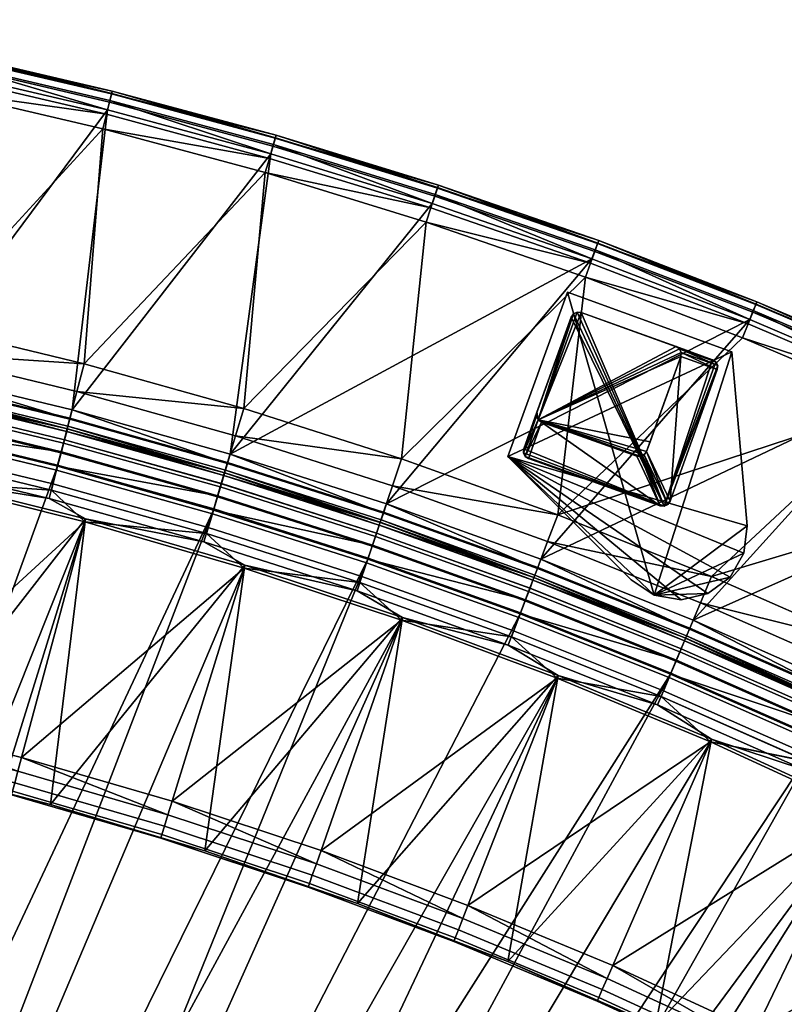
# Model space of a CAD drawing. Header units: inches. Extents: x 0 to 54.6, y -45.5 to 0.
# Tile 195 of 256: x 14.2 to 24, y -13.6 to -1. Entities that reach past the tile are written whole.
import ezdxf

# ---------------------------------------------------------------- set-up
doc = ezdxf.new("R2010")
doc.units = ezdxf.units.IN
doc.header["$LTSCALE"] = 0.03937
doc.header["$MEASUREMENT"] = 0
for name, color, linetype in [('A-FURN-3-ST', 151, 'Continuous'), ('A-FURN-3-ST-BK', 151, 'Continuous'), ('A-FURN-3-ST-LG', 252, 'Continuous'), ('A-FURN-3-ST-LGHW', 32, 'Continuous')]:
    doc.layers.add(name, color=color, linetype=linetype)

msp = doc.modelspace()

# ---------------------------------------------------------------- meshes
at = {"layer": 'A-FURN-3-ST'}
mesh = msp.add_polyface(dxfattribs=at)
corners = [(23.063, -10.273, 18), (22.428, -9.691, 17.963), (21.092, -9.454, 18), (20.505, -8.922, 17.963), (19.092, -8.709, 18), (22.687, -9.076, 17.45), (20.742, -8.298, 17.45), (20.68, -8.461, 17.678), (22.62, -9.237, 17.678), (20.599, -8.674, 17.853), (22.531, -9.447, 17.853), (22.551, -9.401, 5), (20.617, -8.628, 5), (22.625, -9.224, 5.038), (36.779, -17.959, 5), (16.287, -31.457, 5), (14.789, -30.727, 5), (28.169, -12.128, 5), (13.257, -30.068, 5), (26.329, -11.152, 5), (24.456, -10.243, 5), (11.697, -29.482, 5), (10.11, -28.97, 5), (18.657, -7.924, 5), (8.502, -28.533, 5), (16.673, -7.292, 5), (6.875, -28.172, 5), (14.668, -6.73, 5), (12.644, -6.241, 5), (5.232, -27.888, 5), (10.603, -5.825, 5), (8.549, -5.482, 5), (3.578, -27.681, 5), (6.484, -5.213, 5), (16.562, -30.923, 18), (30.603, -14.262, 18), (15.038, -30.181, 18), (26.907, -12.128, 18), (13.48, -29.511, 18), (25.002, -11.165, 18), (11.893, -28.915, 18), (10.28, -28.394, 18), (8.643, -27.95, 18), (17.066, -8.038, 18), (15.016, -7.443, 18), (6.988, -27.583, 18), (12.945, -6.925, 18), (5.317, -27.294, 18), (10.857, -6.483, 18), (8.754, -6.12, 18), (3.635, -27.083, 18), (6.639, -5.834, 18)]
mesh.append_faces([[corners[k] for k in face] for face in [(0, 1, 2), (2, 1, 3), (2, 3, 4), (5, 6, 7, 8), (8, 7, 9, 10), (10, 9, 3, 1), (11, 12, 13), (14, 15, 16), (17, 16, 18), (17, 18, 19), (19, 18, 20), (20, 18, 21), (20, 21, 11), (11, 21, 22), (11, 22, 12), (12, 22, 23), (23, 22, 24), (23, 24, 25), (25, 24, 26), (25, 26, 27), (27, 26, 28), (28, 26, 29), (28, 29, 30), (30, 29, 31), (31, 29, 32), (31, 32, 33), (34, 35, 36), (36, 37, 38), (38, 37, 39), (38, 39, 40), (40, 39, 0), (40, 0, 2), (40, 2, 41), (41, 2, 4), (41, 4, 42), (42, 4, 43), (42, 43, 44), (42, 44, 45), (45, 44, 46), (45, 46, 47), (47, 46, 48), (47, 48, 49), (47, 49, 50), (50, 49, 51)]])
mesh = msp.add_polyface(dxfattribs=at)
corners = [(12.945, -6.925, 18), (14.588, -7.035, 17.963), (12.574, -6.549, 17.963), (10.857, -6.483, 18), (10.545, -6.135, 17.963), (8.754, -6.12, 18), (16.805, -6.848, 17.185), (16.816, -6.812, 16.9), (14.784, -6.283, 17.185), (14.756, -6.389, 17.45), (16.774, -6.954, 17.45), (14.712, -6.558, 17.678), (16.724, -7.121, 17.678), (14.655, -6.779, 17.853), (16.658, -7.339, 17.853), (14.793, -6.246, 16.9), (12.744, -5.79, 17.185), (12.72, -5.897, 17.45), (12.682, -6.067, 17.678), (12.632, -6.29, 17.853), (12.752, -5.753, 16.9), (10.687, -5.37, 17.185), (10.667, -5.478, 17.45), (10.635, -5.65, 17.678), (10.593, -5.874, 17.853), (10.694, -5.333, 16.9), (18.817, -7.451, 5.5), (16.816, -6.812, 5.5), (14.793, -6.246, 5.5), (12.752, -5.753, 5.5), (10.694, -5.333, 5.5), (16.805, -6.849, 5.309), (14.784, -6.283, 5.309), (12.744, -5.79, 5.309), (10.687, -5.371, 5.309), (16.728, -7.108, 5.038), (14.668, -6.73, 5), (14.716, -6.545, 5.038), (14.757, -6.388, 5.146), (16.774, -6.953, 5.146), (12.644, -6.241, 5), (12.685, -6.054, 5.038), (12.72, -5.896, 5.146), (10.603, -5.825, 5), (10.638, -5.637, 5.038), (10.667, -5.477, 5.146)]
mesh.append_faces([[corners[k] for k in face] for face in [(0, 1, 2), (0, 2, 3), (3, 2, 4), (3, 4, 5), (6, 7, 8), (6, 8, 9, 10), (10, 9, 11, 12), (12, 11, 13, 14), (7, 15, 8), (8, 15, 16), (8, 16, 17, 9), (9, 17, 18, 11), (11, 18, 19, 13), (13, 19, 2, 1), (15, 20, 16), (16, 20, 21), (16, 21, 22, 17), (17, 22, 23, 18), (18, 23, 24, 19), (19, 24, 4, 2), (20, 25, 21), (7, 26, 27), (7, 27, 15), (15, 27, 28), (15, 28, 20), (20, 28, 29), (20, 29, 25), (25, 29, 30), (27, 31, 32), (27, 32, 28), (28, 32, 33), (28, 33, 29), (29, 33, 34), (29, 34, 30), (35, 36, 37), (35, 37, 38, 39), (39, 38, 32, 31), (36, 40, 37), (37, 40, 41), (37, 41, 42, 38), (38, 42, 33, 32), (40, 43, 41), (41, 43, 44), (41, 44, 45, 42), (42, 45, 34, 33)]])
mesh = msp.add_polyface(dxfattribs=at)
corners = [(19.092, -8.709, 18), (20.505, -8.922, 17.963), (18.556, -8.223, 17.963), (17.066, -8.038, 18), (16.582, -7.594, 17.963), (15.016, -7.443, 18), (14.588, -7.035, 17.963), (12.945, -6.925, 18), (22.73, -8.974, 17.185), (22.745, -8.94, 16.9), (20.781, -8.195, 17.185), (20.742, -8.298, 17.45), (22.687, -9.076, 17.45), (20.794, -8.16, 16.9), (18.805, -7.486, 17.185), (18.77, -7.59, 17.45), (18.714, -7.756, 17.678), (20.68, -8.461, 17.678), (18.641, -7.972, 17.853), (20.599, -8.674, 17.853), (18.817, -7.451, 16.9), (16.805, -6.848, 17.185), (16.774, -6.954, 17.45), (16.724, -7.121, 17.678), (16.658, -7.339, 17.853), (16.816, -6.812, 16.9), (14.655, -6.779, 17.853), (22.745, -8.94, 5.5), (20.794, -8.16, 5.5), (18.817, -7.451, 5.5), (22.73, -8.975, 5.309), (20.781, -8.196, 5.309), (18.805, -7.487, 5.309), (16.805, -6.849, 5.309), (16.816, -6.812, 5.5), (22.625, -9.224, 5.038), (20.617, -8.628, 5), (20.685, -8.449, 5.038), (20.743, -8.297, 5.146), (22.688, -9.075, 5.146), (18.657, -7.924, 5), (18.719, -7.743, 5.038), (18.77, -7.589, 5.146), (16.673, -7.292, 5), (16.728, -7.108, 5.038), (16.774, -6.953, 5.146), (14.668, -6.73, 5)]
mesh.append_faces([[corners[k] for k in face] for face in [(0, 1, 2), (0, 2, 3), (3, 2, 4), (3, 4, 5), (5, 4, 6), (5, 6, 7), (8, 9, 10), (8, 10, 11, 12), (9, 13, 10), (10, 13, 14), (10, 14, 15, 11), (11, 15, 16, 17), (17, 16, 18, 19), (19, 18, 2, 1), (13, 20, 14), (14, 20, 21), (14, 21, 22, 15), (15, 22, 23, 16), (16, 23, 24, 18), (18, 24, 4, 2), (20, 25, 21), (24, 26, 6, 4), (9, 27, 13), (13, 27, 28), (13, 28, 20), (20, 28, 29), (20, 29, 25), (27, 30, 31), (27, 31, 28), (28, 31, 32), (28, 32, 29), (29, 32, 33), (29, 33, 34), (35, 36, 37), (35, 37, 38, 39), (39, 38, 31, 30), (36, 40, 37), (37, 40, 41), (37, 41, 42, 38), (38, 42, 32, 31), (40, 43, 41), (41, 43, 44), (41, 44, 45, 42), (42, 45, 33, 32), (43, 46, 44)]])
mesh = msp.add_polyface(dxfattribs=at)
corners = [(26.907, -12.128, 18), (28.016, -12.404, 17.963), (26.186, -11.433, 17.963), (25.002, -11.165, 18), (24.323, -10.529, 17.963), (23.063, -10.273, 18), (22.428, -9.691, 17.963), (28.393, -11.723, 17.185), (26.538, -10.74, 17.185), (26.489, -10.838, 17.45), (28.339, -11.82, 17.45), (26.409, -10.993, 17.678), (28.255, -11.973, 17.678), (26.306, -11.197, 17.853), (28.144, -12.172, 17.853), (28.411, -11.691, 16.9), (26.555, -10.706, 16.9), (24.65, -9.823, 17.185), (24.604, -9.923, 17.45), (24.53, -10.081, 17.678), (24.434, -10.288, 17.853), (24.666, -9.789, 16.9), (22.73, -8.974, 17.185), (22.687, -9.076, 17.45), (22.62, -9.237, 17.678), (22.531, -9.447, 17.853), (22.745, -8.94, 16.9), (28.411, -11.691, 5.5), (26.555, -10.706, 5.5), (24.666, -9.789, 5.5), (22.745, -8.94, 5.5), (26.538, -10.74, 5.309), (28.392, -11.724, 5.309), (28.34, -11.819, 5.146), (26.489, -10.837, 5.146), (28.261, -11.961, 5.038), (26.416, -10.981, 5.038), (26.329, -11.152, 5), (28.169, -12.128, 5), (24.456, -10.243, 5), (24.536, -10.069, 5.038), (24.604, -9.922, 5.146), (24.65, -9.823, 5.309), (22.73, -8.975, 5.309), (22.551, -9.401, 5), (22.625, -9.224, 5.038), (22.688, -9.075, 5.146)]
mesh.append_faces([[corners[k] for k in face] for face in [(0, 1, 2), (0, 2, 3), (3, 2, 4), (3, 4, 5), (5, 4, 6), (7, 8, 9, 10), (10, 9, 11, 12), (12, 11, 13, 14), (14, 13, 2, 1), (15, 16, 8), (8, 16, 17), (8, 17, 18, 9), (9, 18, 19, 11), (11, 19, 20, 13), (13, 20, 4, 2), (16, 21, 17), (17, 21, 22), (17, 22, 23, 18), (18, 23, 24, 19), (19, 24, 25, 20), (20, 25, 6, 4), (21, 26, 22), (16, 27, 28), (16, 28, 21), (21, 28, 29), (21, 29, 26), (26, 29, 30), (31, 32, 33, 34), (34, 33, 35, 36), (36, 35, 37), (37, 35, 38), (37, 39, 36), (36, 39, 40), (36, 40, 41, 34), (34, 41, 42, 31), (31, 42, 28), (28, 42, 29), (29, 42, 43), (29, 43, 30), (39, 44, 40), (40, 44, 45), (40, 45, 46, 41), (41, 46, 43, 42), (28, 27, 31)]])
mesh = msp.add_polyface(dxfattribs=at)
corners = [(39.065, -20.74, 18), (38.161, -19.542, 17.963), (37.471, -19.321, 18), (36.58, -18.203, 17.963), (35.826, -17.961, 18), (38.674, -18.957, 17.185), (38.699, -18.929, 16.9), (37.072, -17.601, 17.185), (38.601, -19.04, 17.45), (37.002, -17.686, 17.45), (36.892, -17.821, 17.678), (38.486, -19.171, 17.678), (36.748, -17.998, 17.853), (38.336, -19.342, 17.853), (38.699, -18.929, 5.5), (37.096, -17.572, 16.9), (38.673, -18.958, 5.309), (37.096, -17.572, 5.5), (38.368, -19.305, 5), (36.9, -17.811, 5.038), (38.495, -19.161, 5.038), (20.555, -34.056, 5), (19.174, -33.123, 5), (50.234, -33.709, 5), (17.75, -32.256, 5), (49.153, -31.929, 5), (16.287, -31.457, 5), (48.009, -30.189, 5), (46.803, -28.491, 5), (45.538, -26.837, 5), (44.214, -25.23, 5), (42.833, -23.671, 5), (41.397, -22.162, 5), (39.908, -20.706, 5), (36.779, -17.959, 5), (14.789, -30.727, 5), (35.143, -16.671, 5), (33.461, -15.442, 5), (31.737, -14.274, 5), (29.972, -13.169, 5), (28.169, -12.128, 5), (20.903, -33.567, 18), (49.714, -34.009, 18), (19.498, -32.618, 18), (48.605, -32.185, 18), (18.05, -31.736, 18), (16.562, -30.923, 18), (47.429, -30.404, 18), (46.188, -28.668, 18), (44.883, -26.979, 18), (43.516, -25.339, 18), (42.09, -23.751, 18), (40.606, -22.218, 18), (34.131, -16.664, 18), (32.39, -15.43, 18), (30.603, -14.262, 18), (15.038, -30.181, 18), (28.775, -13.16, 18), (26.907, -12.128, 18)]
mesh.append_faces([[corners[k] for k in face] for face in [(0, 1, 2), (2, 1, 3), (2, 3, 4), (5, 6, 7), (8, 9, 10, 11), (11, 10, 12, 13), (13, 12, 3, 1), (6, 14, 15), (14, 16, 17), (18, 19, 20), (21, 22, 23), (23, 22, 24), (25, 24, 26), (25, 26, 27), (27, 26, 28), (28, 26, 29), (29, 26, 30), (30, 26, 31), (31, 26, 32), (32, 26, 33), (33, 26, 18), (18, 26, 34), (34, 35, 36), (36, 35, 37), (37, 35, 38), (38, 35, 39), (39, 35, 40), (41, 42, 43), (43, 44, 45), (45, 44, 46), (46, 44, 47), (46, 47, 48), (48, 49, 46), (46, 49, 50), (46, 50, 51), (51, 52, 46), (46, 52, 0), (46, 0, 2), (2, 4, 46), (46, 4, 53), (46, 53, 54), (54, 55, 46), (56, 55, 57), (56, 57, 58)]])
at = {"layer": 'A-FURN-3-ST-BK'}
mesh = msp.add_polyface(dxfattribs=at)
corners = [(12.75, -5.753, 16.9), (14.783, -6.282, 17.185), (12.742, -5.789, 17.185), (14.916, -5.767, 32.966), (17.061, -5.986, 33), (15.008, -5.412, 33), (12.856, -5.27, 32.966), (12.936, -4.911, 33), (12.779, -5.617, 32.865), (14.826, -6.111, 32.865), (15.249, -2.389, 33), (13.141, -1.897, 33), (10.848, -4.485, 33), (14.855, -6.004, 5), (14.824, -6.125, 5.033), (12.805, -5.509, 5), (12.778, -5.631, 5.033), (14.801, -6.214, 5.125), (12.758, -5.72, 5.125), (14.792, -6.246, 5.25), (12.75, -5.753, 5.25), (15.31, -2.146, 5), (13.193, -1.653, 5), (10.738, -5.087, 5), (15.371, -1.904, 5.25), (15.363, -1.936, 5.125), (13.246, -1.408, 5.25), (13.239, -1.441, 5.125), (11.105, -0.986, 5.25), (15.34, -2.025, 5.033), (13.219, -1.53, 5.033), (11.083, -1.109, 5.033), (15.371, -1.904, 32.5), (13.246, -1.408, 32.5), (11.105, -0.986, 32.5), (15.296, -2.203, 32.962), (13.181, -1.71, 32.962), (11.017, -1.479, 33), (15.362, -1.941, 32.691), (13.238, -1.445, 32.691), (11.098, -1.024, 32.691), (15.335, -2.046, 32.854), (13.215, -1.551, 32.854), (14.792, -6.246, 16.9)]
mesh.append_faces([[corners[k] for k in face] for face in [(0, 1, 2), (3, 4, 5), (3, 5, 6), (6, 5, 7), (6, 8, 9, 3), (5, 10, 7), (7, 10, 11), (7, 11, 12), (13, 14, 15), (15, 14, 16), (14, 17, 18, 16), (18, 19, 20), (21, 13, 15), (21, 15, 22), (22, 15, 23), (24, 25, 26), (26, 25, 27), (26, 27, 28), (25, 29, 30, 27), (29, 21, 30), (30, 21, 22), (30, 22, 31), (32, 24, 33), (33, 24, 26), (33, 26, 34), (10, 35, 11), (11, 35, 36), (11, 36, 37), (38, 32, 39), (39, 32, 33), (39, 33, 40), (41, 38, 39, 42), (35, 41, 42, 36), (20, 43, 0)]])
mesh = msp.add_polyface(dxfattribs=at)
corners = [(19.092, -6.634, 33), (19.409, -3.59, 33), (17.061, -5.986, 33), (17.339, -2.953, 33), (15.008, -5.412, 33), (15.249, -2.389, 33), (21.54, -4.063, 5), (18.897, -7.214, 5), (16.887, -6.573, 5), (19.486, -3.352, 5), (17.408, -2.713, 5), (14.855, -6.004, 5), (15.31, -2.146, 5), (19.564, -3.115, 5.25), (19.553, -3.146, 5.125), (17.478, -2.473, 5.25), (17.468, -2.505, 5.125), (15.371, -1.904, 5.25), (15.363, -1.936, 5.125), (19.525, -3.233, 5.033), (17.443, -2.593, 5.033), (15.34, -2.025, 5.033), (19.564, -3.115, 32.5), (17.478, -2.473, 32.5), (15.371, -1.904, 32.5), (19.468, -3.408, 32.962), (17.392, -2.77, 32.962), (15.296, -2.203, 32.962), (19.552, -3.151, 32.691), (17.467, -2.51, 32.691), (15.362, -1.941, 32.691), (19.518, -3.254, 32.854), (17.437, -2.614, 32.854), (15.335, -2.046, 32.854)]
mesh.append_faces([[corners[k] for k in face] for face in [(0, 1, 2), (2, 1, 3), (2, 3, 4), (4, 3, 5), (6, 7, 8), (6, 8, 9), (9, 8, 10), (10, 8, 11), (10, 11, 12), (13, 14, 15), (15, 14, 16), (15, 16, 17), (17, 16, 18), (14, 19, 20, 16), (16, 20, 21, 18), (19, 9, 20), (20, 9, 10), (20, 10, 21), (21, 10, 12), (22, 13, 23), (23, 13, 15), (23, 15, 24), (24, 15, 17), (1, 25, 3), (3, 25, 26), (3, 26, 5), (5, 26, 27), (28, 22, 29), (29, 22, 23), (29, 23, 30), (30, 23, 24), (31, 28, 29, 32), (32, 29, 30, 33), (25, 31, 32, 26), (26, 32, 33, 27)]])
mesh = msp.add_polyface(dxfattribs=at)
corners = [(18.816, -7.45, 16.9), (20.78, -8.195, 17.185), (18.804, -7.486, 17.185), (20.968, -7.697, 32.966), (21.099, -7.353, 33), (18.974, -6.982, 32.966), (19.092, -6.634, 33), (18.86, -7.318, 32.865), (20.842, -8.03, 32.865), (23.475, -5.076, 33), (21.455, -4.298, 33), (19.409, -3.59, 33), (20.882, -7.926, 5), (20.838, -8.043, 5.033), (18.897, -7.214, 5), (18.857, -7.332, 5.033), (20.806, -8.128, 5.125), (18.827, -7.419, 5.125), (20.794, -8.16, 5.25), (18.816, -7.45, 5.25), (23.568, -4.844, 5), (21.54, -4.063, 5), (21.626, -3.828, 5.25), (23.65, -4.644, 5.125), (21.614, -3.859, 5.125), (19.564, -3.115, 5.25), (19.553, -3.146, 5.125), (21.583, -3.945, 5.033), (19.525, -3.233, 5.033), (19.486, -3.352, 5), (21.626, -3.828, 32.5), (23.662, -4.613, 5.25), (19.564, -3.115, 32.5), (23.547, -4.899, 32.962), (21.52, -4.118, 32.962), (19.468, -3.408, 32.962), (21.613, -3.864, 32.691), (23.662, -4.613, 32.5), (19.552, -3.151, 32.691), (23.607, -4.748, 32.854), (23.648, -4.648, 32.691), (21.576, -3.966, 32.854), (19.518, -3.254, 32.854), (20.794, -8.16, 16.9)]
mesh.append_faces([[corners[k] for k in face] for face in [(0, 1, 2), (3, 4, 5), (5, 4, 6), (5, 7, 8, 3), (4, 9, 10), (4, 10, 6), (6, 10, 11), (12, 13, 14), (14, 13, 15), (13, 16, 17, 15), (17, 18, 19), (20, 12, 14), (20, 14, 21), (22, 23, 24), (22, 24, 25), (25, 24, 26), (24, 27, 28, 26), (27, 20, 21), (27, 21, 28), (28, 21, 29), (30, 31, 22), (30, 22, 32), (32, 22, 25), (10, 33, 34), (10, 34, 11), (11, 34, 35), (36, 37, 30), (36, 30, 38), (38, 30, 32), (39, 40, 36, 41), (41, 36, 38, 42), (33, 39, 41, 34), (34, 41, 42, 35), (19, 43, 0)]])
mesh = msp.add_polyface(dxfattribs=at)
corners = [(22.744, -8.94, 16.9), (24.65, -9.823, 17.185), (22.73, -8.974, 17.185), (24.873, -9.34, 32.966), (25.028, -9.006, 33), (22.935, -8.484, 32.966), (23.078, -8.145, 33), (22.797, -8.811, 32.865), (24.723, -9.662, 32.865), (22.669, -9.116, 32.7), (24.584, -9.962, 32.7), (25.467, -5.924, 33), (21.099, -7.353, 33), (23.475, -5.076, 33), (24.771, -9.562, 5), (24.718, -9.675, 5.033), (22.841, -8.709, 5), (22.793, -8.824, 5.033), (24.68, -9.758, 5.125), (22.757, -8.909, 5.125), (24.665, -9.789, 5.25), (22.744, -8.94, 5.25), (27.538, -6.615, 5), (25.568, -5.695, 5), (20.882, -7.926, 5), (23.568, -4.844, 5), (25.67, -5.467, 5.25), (25.657, -5.498, 5.125), (23.662, -4.613, 5.25), (23.65, -4.644, 5.125), (21.626, -3.828, 5.25), (25.619, -5.581, 5.033), (23.615, -4.728, 5.033), (21.583, -3.945, 5.033), (21.614, -3.859, 5.125), (25.67, -5.467, 32.5), (23.662, -4.613, 32.5), (21.626, -3.828, 32.5), (25.545, -5.749, 32.962), (23.547, -4.899, 32.962), (21.455, -4.298, 33), (25.655, -5.502, 32.691), (23.648, -4.648, 32.691), (21.613, -3.864, 32.691), (25.611, -5.601, 32.854), (23.607, -4.748, 32.854), (24.665, -9.789, 16.9)]
mesh.append_faces([[corners[k] for k in face] for face in [(0, 1, 2), (3, 4, 5), (5, 4, 6), (5, 7, 8, 3), (7, 9, 10, 8), (6, 11, 12), (12, 11, 13), (14, 15, 16), (16, 15, 17), (15, 18, 19, 17), (19, 20, 21), (22, 14, 16), (23, 16, 24), (23, 24, 25), (26, 27, 28), (28, 27, 29), (28, 29, 30), (27, 31, 32, 29), (29, 32, 33, 34), (31, 23, 32), (32, 23, 25), (32, 25, 33), (35, 26, 36), (36, 26, 28), (36, 28, 37), (11, 38, 13), (13, 38, 39), (13, 39, 40), (41, 35, 42), (42, 35, 36), (42, 36, 43), (44, 41, 42, 45), (38, 44, 45, 39), (21, 46, 0)]])
mesh = msp.add_polyface(dxfattribs=at)
corners = [(26.945, -9.937, 33), (31.25, -8.873, 33), (29.357, -7.824, 33), (25.028, -9.006, 33), (27.428, -6.84, 33), (23.078, -8.145, 33), (25.467, -5.924, 33), (31.375, -8.657, 5), (26.668, -10.483, 5), (29.474, -7.603, 5), (24.771, -9.562, 5), (27.538, -6.615, 5), (22.841, -8.709, 5), (25.568, -5.695, 5), (29.591, -7.382, 5.25), (29.576, -7.412, 5.125), (27.647, -6.391, 5.25), (27.633, -6.421, 5.125), (25.67, -5.467, 5.25), (25.657, -5.498, 5.125), (29.533, -7.493, 5.033), (27.593, -6.503, 5.033), (25.619, -5.581, 5.033), (29.591, -7.382, 32.5), (27.647, -6.391, 32.5), (25.67, -5.467, 32.5), (29.447, -7.655, 32.962), (27.512, -6.668, 32.962), (25.545, -5.749, 32.962), (29.574, -7.416, 32.691), (27.631, -6.425, 32.691), (25.655, -5.502, 32.691), (29.523, -7.511, 32.854), (27.583, -6.522, 32.854), (25.611, -5.601, 32.854)]
mesh.append_faces([[corners[k] for k in face] for face in [(0, 1, 2), (0, 2, 3), (3, 2, 4), (3, 4, 5), (5, 4, 6), (7, 8, 9), (9, 8, 10), (9, 10, 11), (11, 12, 13), (14, 15, 16), (16, 15, 17), (16, 17, 18), (18, 17, 19), (15, 20, 21, 17), (17, 21, 22, 19), (20, 9, 21), (21, 9, 11), (21, 11, 22), (22, 11, 13), (23, 14, 24), (24, 14, 16), (24, 16, 25), (25, 16, 18), (2, 26, 4), (4, 26, 27), (4, 27, 6), (6, 27, 28), (29, 23, 30), (30, 23, 24), (30, 24, 31), (31, 24, 25), (32, 29, 30, 33), (33, 30, 31, 34), (26, 32, 33, 27), (27, 33, 34, 28)]])
mesh = msp.add_polyface(dxfattribs=at)
corners = [(14.792, -6.246, 16.9), (16.804, -6.848, 17.185), (14.783, -6.282, 17.185), (12.75, -5.753, 16.9), (14.755, -6.389, 17.45), (12.718, -5.897, 17.45), (12.742, -5.789, 17.185), (14.711, -6.558, 17.678), (12.68, -6.067, 17.678), (16.581, -7.593, 17.963), (15.016, -7.443, 18), (14.587, -7.035, 17.963), (12.945, -6.925, 18), (12.573, -6.549, 17.963), (14.654, -6.778, 17.853), (12.631, -6.29, 17.853), (17.066, -8.038, 18), (14.203, -10.475, 18), (12.247, -9.985, 18), (16.087, -11.21, 18.034), (14.156, -10.649, 18.034), (12.572, -10.555, 18.636), (12.135, -10.47, 18.453), (14.073, -10.956, 18.453), (14.578, -11.077, 18.636), (15.993, -11.513, 18.453), (16.008, -11.465, 18.277), (14.087, -10.907, 18.277), (12.146, -10.421, 18.277), (16.041, -11.359, 18.13), (14.116, -10.8, 18.13), (12.171, -10.313, 18.13), (12.206, -10.161, 18.034), (15.025, -7.407, 31.545), (12.953, -6.888, 31.545), (12.779, -5.617, 32.865), (12.707, -5.939, 32.7), (14.743, -6.431, 32.7), (14.826, -6.111, 32.865), (12.643, -6.227, 32.477), (14.668, -6.716, 32.477), (12.589, -6.47, 32.204), (14.606, -6.957, 32.204), (12.547, -6.659, 31.89), (14.557, -7.145, 31.89), (16.548, -7.702, 31.89), (14.801, -6.214, 5.125), (14.792, -6.246, 5.25), (12.758, -5.72, 5.125), (12.75, -5.753, 5.25)]
mesh.append_faces([[corners[k] for k in face] for face in [(0, 1, 2), (0, 2, 3), (2, 4, 5, 6), (4, 7, 8, 5), (9, 10, 11), (11, 10, 12), (11, 12, 13), (14, 11, 13, 15), (7, 14, 15, 8), (16, 17, 10), (10, 17, 18), (10, 18, 12), (17, 19, 20), (17, 20, 18), (21, 22, 23), (21, 23, 24), (24, 23, 25), (26, 25, 23, 27), (27, 23, 22, 28), (29, 26, 27, 30), (30, 27, 28, 31), (19, 29, 30, 20), (20, 30, 31, 32), (24, 33, 21), (21, 33, 34), (35, 36, 37, 38), (36, 39, 40, 37), (39, 41, 42, 40), (41, 43, 44, 42), (43, 34, 44), (44, 34, 33), (44, 33, 45), (46, 47, 48), (47, 0, 49)]])
mesh = msp.add_polyface(dxfattribs=at)
corners = [(18.816, -7.45, 16.9), (18.804, -7.486, 17.185), (16.815, -6.812, 16.9), (16.804, -6.848, 17.185), (14.792, -6.246, 16.9), (18.769, -7.59, 17.45), (16.773, -6.953, 17.45), (14.755, -6.389, 17.45), (14.783, -6.282, 17.185), (18.713, -7.756, 17.678), (16.723, -7.121, 17.678), (14.711, -6.558, 17.678), (16.658, -7.339, 17.853), (16.581, -7.593, 17.963), (14.587, -7.035, 17.963), (14.654, -6.778, 17.853), (18.64, -7.971, 17.853), (18.974, -6.982, 32.966), (19.092, -6.634, 33), (16.956, -6.338, 32.966), (17.061, -5.986, 33), (14.916, -5.767, 32.966), (14.826, -6.111, 32.865), (16.854, -6.679, 32.865), (18.86, -7.318, 32.865), (14.743, -6.431, 32.7), (16.759, -6.995, 32.7), (18.754, -7.632, 32.7), (14.668, -6.716, 32.477), (16.675, -7.278, 32.477), (18.66, -7.911, 32.477), (14.606, -6.957, 32.204), (16.603, -7.516, 32.204), (14.557, -7.145, 31.89), (16.548, -7.702, 31.89), (18.897, -7.214, 5), (18.857, -7.332, 5.033), (16.887, -6.573, 5), (16.851, -6.692, 5.033), (14.855, -6.004, 5), (14.824, -6.125, 5.033), (18.827, -7.419, 5.125), (16.825, -6.78, 5.125), (14.801, -6.214, 5.125), (18.816, -7.45, 5.25), (16.815, -6.812, 5.25), (14.792, -6.246, 5.25)]
mesh.append_faces([[corners[k] for k in face] for face in [(0, 1, 2), (2, 1, 3), (2, 3, 4), (1, 5, 6, 3), (3, 6, 7, 8), (5, 9, 10, 6), (6, 10, 11, 7), (12, 13, 14, 15), (9, 16, 12, 10), (10, 12, 15, 11), (17, 18, 19), (19, 18, 20), (19, 20, 21), (21, 22, 23, 19), (19, 23, 24, 17), (22, 25, 26, 23), (23, 26, 27, 24), (25, 28, 29, 26), (26, 29, 30, 27), (28, 31, 32, 29), (31, 33, 34, 32), (35, 36, 37), (37, 36, 38), (37, 38, 39), (39, 38, 40), (36, 41, 42, 38), (38, 42, 43, 40), (41, 44, 42), (42, 44, 45), (42, 45, 43), (43, 45, 46), (44, 0, 45), (45, 0, 2), (45, 2, 46), (46, 2, 4)]])
mesh = msp.add_polyface(dxfattribs=at)
corners = [(20.505, -8.922, 17.963), (19.092, -8.709, 18), (18.555, -8.223, 17.963), (17.066, -8.038, 18), (16.581, -7.593, 17.963), (15.016, -7.443, 18), (18.64, -7.971, 17.853), (16.658, -7.339, 17.853), (21.092, -9.454, 18), (18.055, -11.672, 18), (16.14, -11.038, 18), (14.203, -10.475, 18), (19.945, -12.376, 18), (19.879, -12.544, 18.034), (17.995, -11.842, 18.034), (16.087, -11.21, 18.034), (14.578, -11.077, 18.636), (15.993, -11.513, 18.453), (16.563, -11.676, 18.636), (17.89, -12.141, 18.453), (18.523, -12.351, 18.636), (19.763, -12.839, 18.453), (19.781, -12.792, 18.277), (17.907, -12.094, 18.277), (16.008, -11.465, 18.277), (19.822, -12.689, 18.13), (17.943, -11.989, 18.13), (16.041, -11.359, 18.13), (19.104, -8.673, 31.545), (17.076, -8.002, 31.545), (15.025, -7.407, 31.545), (16.675, -7.278, 32.477), (16.603, -7.516, 32.204), (18.58, -8.146, 32.204), (18.66, -7.911, 32.477), (16.548, -7.702, 31.89), (18.518, -8.33, 31.89), (20.464, -9.028, 31.89)]
mesh.append_faces([[corners[k] for k in face] for face in [(0, 1, 2), (2, 1, 3), (2, 3, 4), (4, 3, 5), (6, 2, 4, 7), (8, 9, 1), (1, 9, 10), (1, 10, 3), (3, 10, 11), (12, 13, 9), (9, 13, 14), (9, 14, 10), (10, 14, 15), (10, 15, 11), (16, 17, 18), (18, 17, 19), (18, 19, 20), (20, 19, 21), (22, 21, 19, 23), (23, 19, 17, 24), (25, 22, 23, 26), (26, 23, 24, 27), (13, 25, 26, 14), (14, 26, 27, 15), (20, 28, 18), (18, 28, 29), (18, 29, 16), (16, 29, 30), (31, 32, 33, 34), (32, 35, 36, 33), (35, 30, 29), (35, 29, 36), (36, 29, 28), (36, 28, 37)]])
mesh = msp.add_polyface(dxfattribs=at)
corners = [(22.744, -8.94, 16.9), (22.73, -8.974, 17.185), (20.794, -8.16, 16.9), (20.78, -8.195, 17.185), (18.816, -7.45, 16.9), (22.687, -9.075, 17.45), (20.741, -8.298, 17.45), (18.769, -7.59, 17.45), (18.804, -7.486, 17.185), (22.619, -9.237, 17.678), (20.679, -8.461, 17.678), (18.713, -7.756, 17.678), (22.428, -9.691, 17.963), (21.092, -9.454, 18), (20.505, -8.922, 17.963), (19.092, -8.709, 18), (22.531, -9.447, 17.853), (20.599, -8.674, 17.853), (18.555, -8.223, 17.963), (18.64, -7.971, 17.853), (22.935, -8.484, 32.966), (23.078, -8.145, 33), (20.968, -7.697, 32.966), (21.099, -7.353, 33), (20.842, -8.03, 32.865), (22.797, -8.811, 32.865), (18.86, -7.318, 32.865), (18.754, -7.632, 32.7), (20.725, -8.339, 32.7), (22.669, -9.116, 32.7), (18.66, -7.911, 32.477), (20.621, -8.614, 32.477), (22.555, -9.388, 32.477), (18.58, -8.146, 32.204), (20.532, -8.847, 32.204), (22.459, -9.617, 32.204), (18.518, -8.33, 31.89), (20.464, -9.028, 31.89), (22.383, -9.796, 31.89), (19.104, -8.673, 31.545), (21.105, -9.419, 31.545), (22.841, -8.709, 5), (22.793, -8.824, 5.033), (20.882, -7.926, 5), (20.838, -8.043, 5.033), (22.757, -8.909, 5.125), (20.806, -8.128, 5.125), (22.744, -8.94, 5.25), (20.794, -8.16, 5.25), (18.827, -7.419, 5.125), (18.816, -7.45, 5.25)]
mesh.append_faces([[corners[k] for k in face] for face in [(0, 1, 2), (2, 1, 3), (2, 3, 4), (1, 5, 6, 3), (3, 6, 7, 8), (5, 9, 10, 6), (6, 10, 11, 7), (12, 13, 14), (14, 13, 15), (16, 12, 14, 17), (17, 14, 18, 19), (9, 16, 17, 10), (10, 17, 19, 11), (20, 21, 22), (22, 21, 23), (22, 24, 25, 20), (26, 27, 28, 24), (24, 28, 29, 25), (27, 30, 31, 28), (28, 31, 32, 29), (30, 33, 34, 31), (31, 34, 35, 32), (33, 36, 37, 34), (34, 37, 38, 35), (37, 39, 40), (41, 42, 43), (43, 42, 44), (42, 45, 46, 44), (45, 47, 46), (46, 47, 48), (46, 48, 49), (47, 0, 48), (48, 0, 2), (48, 2, 50)]])
mesh = msp.add_polyface(dxfattribs=at)
corners = [(24.323, -10.528, 17.963), (23.063, -10.273, 18), (22.428, -9.691, 17.963), (21.092, -9.454, 18), (24.434, -10.288, 17.853), (22.531, -9.447, 17.853), (24.53, -10.081, 17.678), (22.619, -9.237, 17.678), (25.002, -11.165, 18), (23.64, -13.993, 18), (21.808, -13.15, 18), (19.945, -12.376, 18), (18.055, -11.672, 18), (23.562, -14.155, 18.034), (21.735, -13.315, 18.034), (19.879, -12.544, 18.034), (18.523, -12.351, 18.636), (19.763, -12.839, 18.453), (20.456, -13.1, 18.636), (21.608, -13.606, 18.453), (22.359, -13.923, 18.636), (23.424, -14.441, 18.453), (24.229, -14.819, 18.636), (23.446, -14.396, 18.277), (21.628, -13.56, 18.277), (19.781, -12.792, 18.277), (23.494, -14.296, 18.13), (21.673, -13.459, 18.13), (19.822, -12.689, 18.13), (25.018, -11.131, 31.545), (23.078, -10.239, 31.545), (21.105, -9.419, 31.545), (19.104, -8.673, 31.545), (22.555, -9.388, 32.477), (22.459, -9.617, 32.204), (24.356, -10.455, 32.204), (24.461, -10.23, 32.477), (22.383, -9.796, 31.89), (24.274, -10.632, 31.89), (20.464, -9.028, 31.89)]
mesh.append_faces([[corners[k] for k in face] for face in [(0, 1, 2), (2, 1, 3), (4, 0, 2, 5), (6, 4, 5, 7), (8, 9, 10), (8, 10, 1), (1, 10, 11), (1, 11, 3), (3, 11, 12), (9, 13, 10), (10, 13, 14), (10, 14, 11), (11, 14, 15), (16, 17, 18), (18, 17, 19), (18, 19, 20), (20, 19, 21), (20, 21, 22), (23, 21, 19, 24), (24, 19, 17, 25), (26, 23, 24, 27), (27, 24, 25, 28), (13, 26, 27, 14), (14, 27, 28, 15), (20, 29, 30), (20, 30, 18), (18, 30, 31), (18, 31, 16), (16, 31, 32), (33, 34, 35, 36), (34, 37, 38, 35), (39, 31, 37), (37, 31, 30), (37, 30, 38)]])
mesh = msp.add_polyface(dxfattribs=at)
corners = [(24.665, -9.789, 16.9), (26.538, -10.74, 17.185), (24.65, -9.823, 17.185), (22.744, -8.94, 16.9), (26.488, -10.838, 17.45), (24.603, -9.922, 17.45), (22.687, -9.075, 17.45), (22.73, -8.974, 17.185), (26.409, -10.993, 17.678), (24.53, -10.081, 17.678), (22.619, -9.237, 17.678), (26.186, -11.433, 17.963), (25.002, -11.165, 18), (24.323, -10.528, 17.963), (23.063, -10.273, 18), (26.306, -11.197, 17.853), (24.434, -10.288, 17.853), (26.907, -12.128, 18), (25.441, -14.902, 18), (23.64, -13.993, 18), (25.356, -15.062, 18.034), (23.562, -14.155, 18.034), (24.229, -14.819, 18.636), (23.424, -14.441, 18.453), (25.208, -15.342, 18.453), (26.062, -15.785, 18.636), (25.231, -15.298, 18.277), (23.446, -14.396, 18.277), (25.283, -15.2, 18.13), (23.494, -14.296, 18.13), (26.925, -12.094, 31.545), (25.018, -11.131, 31.545), (22.359, -13.923, 18.636), (24.873, -9.34, 32.966), (26.945, -9.937, 33), (25.028, -9.006, 33), (24.723, -9.662, 32.865), (24.584, -9.962, 32.7), (26.468, -10.877, 32.7), (26.618, -10.582, 32.865), (22.669, -9.116, 32.7), (22.555, -9.388, 32.477), (24.461, -10.23, 32.477), (26.335, -11.14, 32.477), (24.356, -10.455, 32.204), (26.222, -11.361, 32.204), (24.274, -10.632, 31.89), (26.134, -11.534, 31.89), (23.078, -10.239, 31.545), (24.771, -9.562, 5), (26.612, -10.595, 5.033), (24.718, -9.675, 5.033), (24.68, -9.758, 5.125), (26.555, -10.706, 5.25), (24.665, -9.789, 5.25), (22.757, -8.909, 5.125), (26.555, -10.706, 16.9), (22.744, -8.94, 5.25)]
mesh.append_faces([[corners[k] for k in face] for face in [(0, 1, 2), (0, 2, 3), (1, 4, 5, 2), (2, 5, 6, 7), (4, 8, 9, 5), (5, 9, 10, 6), (11, 12, 13), (13, 12, 14), (15, 11, 13, 16), (8, 15, 16, 9), (17, 18, 19), (17, 19, 12), (18, 20, 19), (19, 20, 21), (22, 23, 24), (22, 24, 25), (26, 24, 23, 27), (28, 26, 27, 29), (20, 28, 29, 21), (22, 30, 31), (22, 31, 32), (33, 34, 35), (36, 37, 38, 39), (40, 41, 42, 37), (37, 42, 43, 38), (42, 44, 45, 43), (44, 46, 47, 45), (46, 48, 31), (46, 31, 47), (49, 50, 51), (52, 53, 54), (52, 54, 55), (54, 56, 0), (54, 0, 57)]])
at = {"layer": 'A-FURN-3-ST-LG'}
mesh = msp.add_polyface(dxfattribs=at)
corners = [(22.468, -7.244, 4.796), (20.724, -6.631, 4.796), (22.417, -7.24, 4.796), (20.681, -6.602, 4.796), (20.659, -6.555, 4.796), (20.663, -6.503, 4.796), (21.271, -4.811, 4.796), (21.301, -4.768, 4.796), (21.348, -4.746, 4.796), (21.399, -4.751, 4.796), (23.092, -5.359, 4.796), (23.134, -5.388, 4.796), (23.157, -5.435, 4.796), (23.152, -5.487, 4.796), (22.544, -7.18, 4.796), (22.515, -7.222, 4.796), (21.348, -4.746, 0), (21.399, -4.751, 0), (21.301, -4.768, 0), (21.271, -4.811, 0), (22.621, -5.19, 0), (22.664, -5.219, 0), (22.686, -5.266, 0), (22.682, -5.318, 0), (20.892, -6.161, 0), (20.85, -6.132, 0), (20.828, -6.085, 0), (20.832, -6.033, 0), (22.116, -6.601, 0), (22.167, -6.605, 0), (22.213, -6.583, 0), (22.243, -6.541, 0), (22.288, -6.416, 0)]
mesh.append_faces([[corners[k] for k in face] for face in [(16, 9, 17), (16, 8, 9), (6, 18, 19), (6, 7, 18), (10, 17, 9), (10, 20, 17), (11, 20, 10), (11, 21, 20), (12, 21, 11), (12, 22, 21), (13, 22, 12), (13, 23, 22), (3, 24, 1), (3, 25, 24), (4, 25, 3), (4, 26, 25), (27, 4, 5), (27, 26, 4), (5, 19, 27), (5, 6, 19), (2, 24, 28), (2, 1, 24), (29, 2, 28), (29, 0, 2), (30, 0, 29), (30, 15, 0), (31, 15, 30), (31, 14, 15), (23, 14, 31), (23, 13, 14)]])
mesh.append_faces([[corners[k] for k in face] for face in [(0, 1, 2), (18, 8, 16), (25, 28, 24), (25, 22, 23)]], dxfattribs={"vtx0": -1})
mesh.append_faces([[corners[k] for k in face] for face in [(25, 32, 31)]], dxfattribs={"vtx0": -1, "vtx1": -1})
mesh.append_faces([[corners[k] for k in face] for face in [(0, 3, 1), (0, 4, 3), (0, 5, 4), (0, 6, 5), (0, 7, 6), (0, 8, 7), (0, 9, 8), (0, 10, 9), (0, 11, 10), (0, 12, 11), (0, 13, 12), (0, 14, 13), (25, 29, 28), (25, 30, 29), (25, 21, 22), (25, 20, 21), (25, 17, 20), (25, 16, 17), (25, 18, 16), (25, 19, 18), (25, 27, 19)]], dxfattribs={"vtx0": -1, "vtx2": -1})
mesh.append_faces([[corners[k] for k in face] for face in [(23, 31, 32), (25, 23, 32)]], dxfattribs={"vtx1": -1, "vtx2": -1})
mesh.append_faces([[corners[k] for k in face] for face in [(0, 15, 14), (18, 7, 8), (25, 31, 30), (25, 26, 27)]], dxfattribs={"vtx2": -1})
at = {"layer": 'A-FURN-3-ST-LGHW'}
mesh = msp.add_polyface(dxfattribs=at)
corners = [(20.457, -6.602, 5), (22.34, -8.385, 5), (22.045, -8.191, 5), (22.688, -8.447, 5), (23.032, -8.365, 5), (23.316, -8.154, 5), (23.493, -7.848, 5), (23.534, -7.497, 5), (23.339, -5.259, 5), (21.227, -4.489, 5), (22.045, -8.191, 4.75), (22.34, -8.385, 4.75), (22.688, -8.447, 4.75), (23.032, -8.365, 4.75), (23.316, -8.154, 4.75), (23.493, -7.848, 4.75), (23.534, -7.497, 4.75), (20.457, -6.602, 4.75), (21.227, -4.489, 4.75), (23.339, -5.259, 4.75)]
mesh.append_faces([[corners[k] for k in face] for face in [(2, 10, 1), (10, 11, 1), (1, 11, 3), (11, 12, 3), (3, 12, 4), (12, 13, 4), (4, 13, 5), (13, 14, 5), (5, 14, 6), (14, 15, 6), (7, 6, 16), (6, 15, 16), (8, 7, 19), (7, 16, 19), (17, 10, 0), (10, 2, 0)]])
mesh.append_faces([[corners[k] for k in face] for face in [(2, 1, 0), (10, 17, 11), (9, 8, 18), (0, 9, 17)]], dxfattribs={"vtx1": -1})
mesh.append_faces([[corners[k] for k in face] for face in [(1, 3, 0), (3, 4, 0), (4, 5, 0), (5, 6, 0), (6, 7, 0), (7, 8, 0), (17, 18, 11), (18, 19, 11), (19, 16, 11), (16, 15, 11), (15, 14, 11), (14, 13, 11)]], dxfattribs={"vtx1": -1, "vtx2": -1})
mesh.append_faces([[corners[k] for k in face] for face in [(8, 9, 0), (13, 12, 11), (8, 19, 18), (9, 18, 17)]], dxfattribs={"vtx2": -1})

doc.saveas('drawing.dxf')
